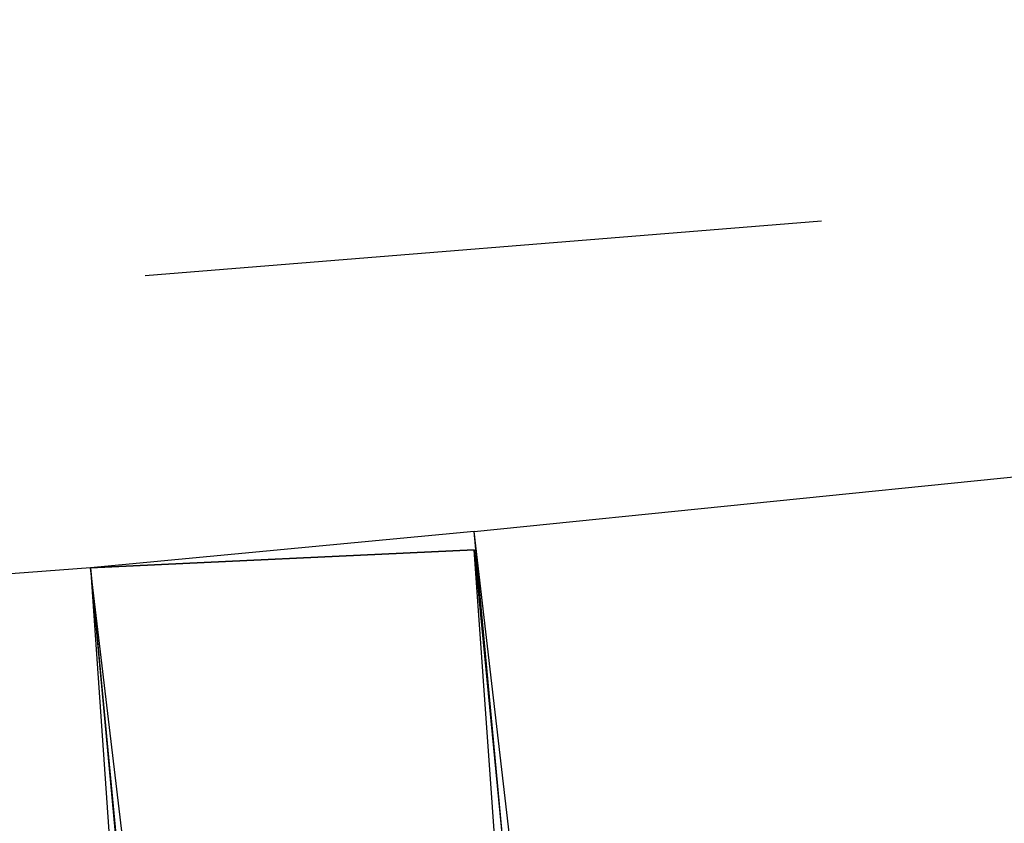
# Model space of a CAD drawing. Header units: feet. Extents: x -79 to 198, y -22 to 181.
# Tile 162 of 256: x 71.882 to 72.6, y 16.685 to 17.271. Entities that reach past the tile are written whole.
import ezdxf

# ---------------------------------------------------------------- set-up
doc = ezdxf.new("R2010")
doc.units = ezdxf.units.FT
doc.layers.add('A-LINEA', color=7, linetype='CONTINUOUS')

msp = doc.modelspace()

# ---------------------------------------------------------------- linework, layer by layer
at = {"layer": 'A-LINEA'}
for p, q in [((72.2133, 16.8978), (75.9067, 17.2711)), ((72.2133, 16.8978), (75.9067, 17.2711)), ((71.9733, 17.0844), (72.4667, 17.1244)), ((71.9733, 17.0844), (72.4667, 17.1244)), ((71.9333, 16.8711), (68.2267, 16.5911)), ((71.9333, 16.8711), (68.2267, 16.5911))]:
    msp.add_line(p, q, dxfattribs=at)
for points in [[(72.2133, 16.8978), (71.9333, 16.8711), (71.9733, 16.2978), (72.2667, 16.3244), (72.2133, 16.8978)], [(71.9333, 16.8711), (71.9867, 16.2978), (72.28, 16.3244), (72.2133, 16.8978), (71.9333, 16.8711), (72.2133, 16.8844), (72.2667, 16.3378), (72, 16.3111), (71.9333, 16.8711)], [(72.2133, 16.8978), (71.9333, 16.8711), (71.9733, 16.2978), (72.2667, 16.3244), (72.2133, 16.8978)], [(71.9333, 16.8711), (71.9867, 16.2978), (72.28, 16.3244), (72.2133, 16.8978), (71.9333, 16.8711), (72.2133, 16.8844), (72.2667, 16.3378), (72, 16.3111), (71.9333, 16.8711)], [(72.2133, 16.8844), (71.9333, 16.8711), (71.9867, 16.3111), (72.2533, 16.3244), (72.2133, 16.8844)], [(72.2133, 16.8844), (71.9333, 16.8711), (71.9867, 16.3111), (72.2533, 16.3244), (72.2133, 16.8844)]]:
    msp.add_lwpolyline(points, dxfattribs=at)

doc.saveas('drawing.dxf')
